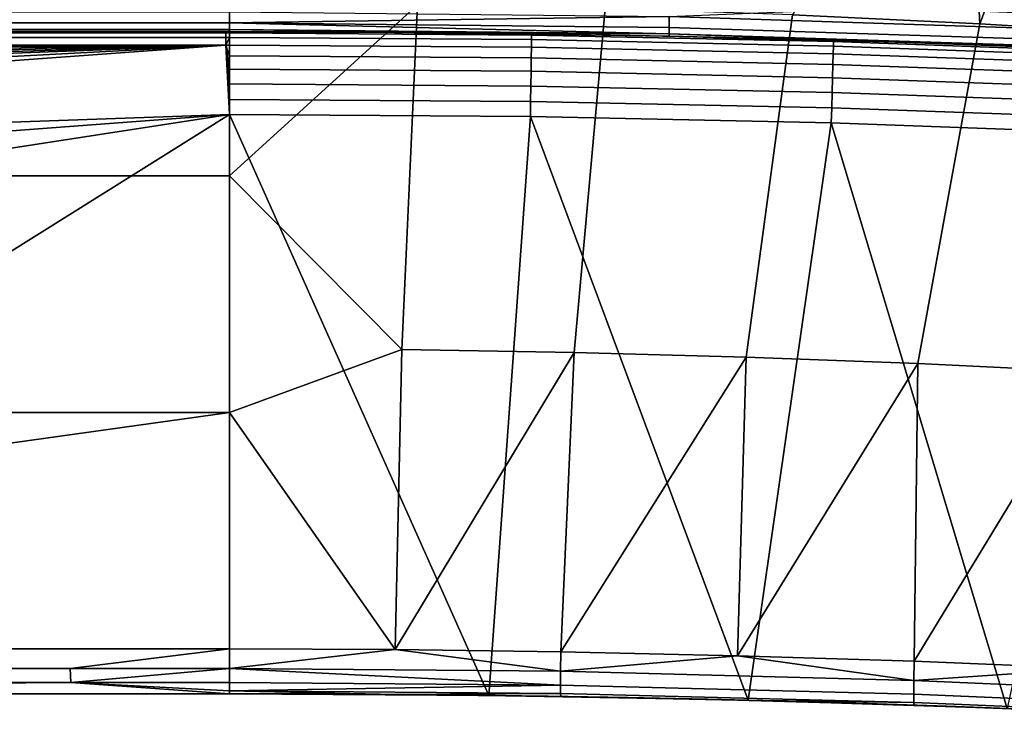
# Model space of a CAD drawing. Header units: millimetres. Extents: x 2387 to 13955, y -4964 to 364.
# Tile 233 of 256: x 13448 to 13567, y -2732 to -2648. Entities that reach past the tile are written whole.
import ezdxf

# ---------------------------------------------------------------- set-up
doc = ezdxf.new("R2010")
doc.units = ezdxf.units.MM
doc.header["$MEASUREMENT"] = 0
doc.layers.add('limbo', color=7, linetype='Continuous', true_color=0x000000)
doc.layers.add('sistema 2', color=7, linetype='Continuous', true_color=0x000000)

msp = doc.modelspace()

# ---------------------------------------------------------------- linework, layer by layer
at = {"layer": 'limbo'}
for points in [[(13249.37, -2649.27, 254.07), (13473.07, -2649.27, 254.07), (13483.15, -2649.29, 254.07), (13493.22, -2649.35, 254.07), (13503.29, -2649.44, 254.07), (13513.37, -2649.58, 254.07), (13523.44, -2649.76, 254.07), (13533.51, -2649.98, 254.07), (13543.58, -2650.24, 254.07), (13553.65, -2650.53, 254.07), (13563.72, -2650.87, 254.07), (13573.79, -2651.25, 254.07)], [(13569.4, -2731.14, 254.07), (13559.77, -2730.78, 254.07), (13550.14, -2730.46, 254.07), (13540.51, -2730.18, 254.07), (13530.88, -2729.94, 254.07), (13521.24, -2729.73, 254.07), (13511.61, -2729.57, 254.07), (13501.98, -2729.43, 254.07), (13492.34, -2729.34, 254.07), (13482.71, -2729.28, 254.07), (13473.07, -2729.27, 254.07), (13249.37, -2729.27, 254.07)]]:
    msp.add_polyline3d(points, dxfattribs=at)
at = {"layer": 'sistema 2'}
for points in [[(13561.84, -2612.05, 742.66), (13541.14, -2647.24, 636.81), (13563.77, -2648.31, 636.81)], [(13561.84, -2612.05, 742.66), (13563.77, -2648.31, 636.81), (13577.07, -2612.98, 742.69)], [(13586.44, -2649.7, 636.81), (13577.07, -2612.98, 742.69), (13563.77, -2648.31, 636.81)], [(13473.07, -2666.7, 576.07), (13473.07, -2638.12, 659.33), (13249.37, -2638.12, 659.33), (13249.37, -2666.7, 576.07)], [(13473.07, -2638.12, 659.33), (13473.07, -2666.7, 576.07), (13495.8, -2646.01, 636.81)], [(13495.8, -2646.01, 636.81), (13473.07, -2666.7, 576.07), (13493.92, -2687.68, 515.28)], [(13518.5, -2646.47, 636.81), (13495.8, -2646.01, 636.81), (13493.92, -2687.68, 515.28), (13514.74, -2688.02, 515.28)], [(13473.07, -2646.88, 402.35), (13473.07, -2648.2, 393.66), (13281.57, -2648.2, 393.66), (13281.57, -2646.88, 402.35)], [(13473.07, -2646.87, 402.35), (13526.2, -2647.45, 402.31), (13473.07, -2648.2, 393.65)], [(13541.14, -2647.24, 636.81), (13518.5, -2646.47, 636.81), (13514.74, -2688.02, 515.28), (13535.52, -2688.58, 515.28)], [(13579.29, -2649.17, 402.19), (13526.2, -2647.45, 402.31), (13552.76, -2646.36, 410.75), (13579.31, -2647.4, 410.61)], [(13473.07, -2649, 384.9), (13281.57, -2649, 384.9), (13281.57, -2648.2, 393.66), (13473.07, -2648.2, 393.66)], [(13526.2, -2648.76, 393.66), (13473.07, -2648.2, 393.65), (13526.2, -2647.45, 402.31)], [(13473.07, -2648.2, 393.65), (13526.21, -2649.55, 384.95), (13473.07, -2649, 384.9)], [(13473.07, -2648.2, 393.65), (13526.2, -2648.76, 393.66), (13526.21, -2649.55, 384.95)], [(13526.2, -2647.45, 402.31), (13579.29, -2649.17, 402.19), (13579.3, -2650.45, 393.67), (13526.2, -2648.76, 393.66)], [(13563.77, -2648.31, 636.81), (13541.14, -2647.24, 636.81), (13535.52, -2688.58, 515.28), (13556.29, -2689.37, 515.28)], [(13586.44, -2649.7, 636.81), (13563.77, -2648.31, 636.81), (13556.29, -2689.37, 515.28), (13577.11, -2690.39, 515.28)], [(13473.07, -2649.27, 196.38), (13473.07, -2649.27, 106.39), (13249.37, -2649.27, 91.26), (13249.37, -2649.27, 186.22)], [(13473.07, -2649.27, 106.39), (13473.07, -2649.27, 16.31), (13249.37, -2649.27, 43.79), (13249.37, -2649.27, 91.26)], [(13281.57, -2649.27, 376.13), (13473.07, -2649.27, 286.3), (13249.37, -2649.27, 281.17)], [(13473.07, -2649.27, 286.3), (13473.07, -2649.27, 196.38), (13249.37, -2649.27, 186.22), (13249.37, -2649.27, 281.17)], [(13472.61, -2649.43, -5.51), (13249.83, -2649.27, -3.69), (13249.37, -2649.27, -0.72)], [(13472.61, -2649.43, -5.51), (13249.37, -2649.27, 8.18), (13473.07, -2649.27, 16.31)], [(13472.61, -2649.43, -5.51), (13249.37, -2649.27, -0.72), (13249.37, -2649.27, 2.25)], [(13473.07, -2649.27, 16.31), (13249.37, -2649.27, 8.18), (13249.37, -2649.27, 20.05)], [(13473.07, -2649.27, 16.31), (13249.37, -2649.27, 20.05), (13249.37, -2649.27, 43.79)], [(13472.61, -2649.43, -5.51), (13249.37, -2649.27, 2.25), (13249.37, -2649.27, 8.18)], [(13472.61, -2649.43, -5.51), (13249.83, -2649.43, -5.51), (13249.83, -2649.27, -3.69)], [(13472.61, -2649.97, -7.37), (13249.83, -2649.97, -7.37), (13249.83, -2649.43, -5.51), (13472.61, -2649.43, -5.51)], [(13281.57, -2649, 384.9), (13473.07, -2649, 384.9), (13473.07, -2649.27, 376.13), (13281.57, -2649.27, 376.13)], [(13281.57, -2649.27, 376.13), (13473.07, -2649.27, 376.13), (13473.07, -2649.27, 286.3)], [(13472.61, -2649.43, -5.51), (13473.07, -2649.27, 16.31), (13473.07, -2649.27, -3.69)], [(13473.07, -2649.27, -3.69), (13473.07, -2649.43, -5.51), (13472.61, -2649.43, -5.51)], [(13473.07, -2649.43, -5.51), (13473.07, -2649.97, -7.37), (13472.61, -2649.97, -7.37), (13472.61, -2649.43, -5.51)], [(13526.21, -2649.55, 384.95), (13499.65, -2649.4, 376.15), (13473.07, -2649, 384.9)], [(13473.07, -2649.27, 376.13), (13473.07, -2649, 384.9), (13499.65, -2649.4, 376.15)], [(13491.35, -2649.33, -3.69), (13473.07, -2649.43, -5.51), (13473.07, -2649.27, -3.69)], [(13499.65, -2649.4, 376.15), (13473.07, -2649.27, 286.3), (13473.07, -2649.27, 376.13)], [(13473.07, -2649.27, 196.38), (13491.35, -2649.33, -3.69), (13473.07, -2649.27, 106.39)], [(13473.07, -2649.27, 196.38), (13473.07, -2649.27, 286.3), (13499.65, -2649.4, 376.15)], [(13499.65, -2649.4, 376.15), (13491.35, -2649.33, -3.69), (13473.07, -2649.27, 196.38)], [(13491.35, -2649.33, -3.69), (13473.07, -2649.27, -3.69), (13473.07, -2649.27, 16.31)], [(13473.07, -2649.27, 106.39), (13491.35, -2649.33, -3.69), (13473.07, -2649.27, 16.31)], [(13473.07, -2649.43, -5.51), (13491.35, -2649.33, -3.69), (13509.59, -2649.69, -5.51)], [(13473.07, -2649.97, -7.37), (13473.07, -2649.43, -5.51), (13509.59, -2649.69, -5.51), (13509.58, -2650.23, -7.37)], [(13491.35, -2649.33, -3.69), (13509.63, -2649.53, -3.69), (13509.59, -2649.69, -5.51)], [(13499.65, -2649.4, 376.15), (13509.63, -2649.53, -3.69), (13491.35, -2649.33, -3.69)], [(13526.23, -2649.82, 376.22), (13509.63, -2649.53, -3.69), (13499.65, -2649.4, 376.15)], [(13526.21, -2649.55, 384.95), (13526.23, -2649.82, 376.22), (13499.65, -2649.4, 376.15)], [(13546.1, -2650.47, -5.51), (13509.59, -2649.69, -5.51), (13509.63, -2649.53, -3.69), (13527.91, -2649.85, -3.69)], [(13527.91, -2649.85, -3.69), (13509.63, -2649.53, -3.69), (13526.23, -2649.82, 376.22)], [(13526.2, -2648.76, 393.66), (13579.3, -2650.45, 393.67), (13579.32, -2651.22, 385.09), (13526.21, -2649.55, 384.95)], [(13526.21, -2649.55, 384.95), (13552.8, -2650.51, 376.33), (13526.23, -2649.82, 376.22)], [(13579.32, -2651.22, 385.09), (13552.8, -2650.51, 376.33), (13526.21, -2649.55, 384.95)], [(13249.83, -2649.97, -7.37), (13472.61, -2649.97, -7.37), (13472.61, -2650.9, -9.16), (13249.83, -2650.9, -9.16)], [(13472.61, -2650.9, -9.16), (13473.07, -2649.97, -7.37), (13473.07, -2650.9, -9.16)], [(13473.07, -2649.97, -7.37), (13472.61, -2650.9, -9.16), (13472.61, -2649.97, -7.37)], [(13509.58, -2650.23, -7.37), (13509.57, -2651.16, -9.16), (13473.07, -2650.9, -9.16), (13473.07, -2649.97, -7.37)], [(13509.58, -2650.23, -7.37), (13546.08, -2651.01, -7.37), (13546.05, -2651.94, -9.16), (13509.57, -2651.16, -9.16)], [(13509.59, -2649.69, -5.51), (13546.1, -2650.47, -5.51), (13546.08, -2651.01, -7.37), (13509.58, -2650.23, -7.37)], [(13546.19, -2650.31, -3.69), (13526.23, -2649.82, 376.22), (13552.8, -2650.51, 376.33)], [(13527.91, -2649.85, -3.69), (13526.23, -2649.82, 376.22), (13546.19, -2650.31, -3.69)], [(13546.1, -2650.47, -5.51), (13527.91, -2649.85, -3.69), (13546.19, -2650.31, -3.69)], [(13546.1, -2650.47, -5.51), (13582.59, -2651.78, -5.51), (13582.57, -2652.31, -7.37), (13546.08, -2651.01, -7.37)], [(13582.59, -2651.78, -5.51), (13546.1, -2650.47, -5.51), (13546.19, -2650.31, -3.69), (13564.45, -2650.9, -3.69)], [(13564.45, -2650.9, -3.69), (13546.19, -2650.31, -3.69), (13552.8, -2650.51, 376.33)], [(13579.36, -2651.47, 376.49), (13564.45, -2650.9, -3.69), (13552.8, -2650.51, 376.33)], [(13552.8, -2650.51, 376.33), (13579.32, -2651.22, 385.09), (13579.36, -2651.47, 376.49)], [(13249.37, -2662.7, -13.69), (13249.83, -2659.27, -13.69), (13472.61, -2650.9, -9.16)], [(13249.37, -2667.14, -13.69), (13472.61, -2650.9, -9.16), (13473.07, -2659.27, -13.69)], [(13249.37, -2662.7, -13.69), (13472.61, -2650.9, -9.16), (13249.37, -2667.14, -13.69)], [(13249.83, -2657.45, -13.52), (13472.61, -2650.9, -9.16), (13249.83, -2659.27, -13.69)], [(13249.83, -2652.19, -10.76), (13472.61, -2650.9, -9.16), (13249.83, -2653.79, -12.06)], [(13472.61, -2650.9, -9.16), (13249.83, -2655.58, -12.99), (13249.83, -2653.79, -12.06)], [(13249.83, -2650.9, -9.16), (13472.61, -2650.9, -9.16), (13249.83, -2652.19, -10.76)], [(13249.83, -2655.58, -12.99), (13472.61, -2650.9, -9.16), (13249.83, -2657.45, -13.52)], [(13472.61, -2650.9, -9.16), (13473.07, -2657.45, -13.52), (13473.07, -2659.27, -13.69)], [(13472.61, -2650.9, -9.16), (13473.07, -2653.79, -12.06), (13473.07, -2655.58, -12.99)], [(13472.61, -2650.9, -9.16), (13473.07, -2652.19, -10.76), (13473.07, -2653.79, -12.06)], [(13473.07, -2655.58, -12.99), (13473.07, -2657.45, -13.52), (13472.61, -2650.9, -9.16)], [(13473.07, -2650.9, -9.16), (13473.07, -2652.19, -10.76), (13472.61, -2650.9, -9.16)], [(13473.07, -2652.19, -10.76), (13473.07, -2650.9, -9.16), (13509.57, -2651.16, -9.16), (13509.55, -2652.45, -10.76)], [(13509.57, -2651.16, -9.16), (13546.05, -2651.94, -9.16), (13546.02, -2653.24, -10.76), (13509.55, -2652.45, -10.76)], [(13546.05, -2651.94, -9.16), (13582.53, -2653.24, -9.16), (13582.47, -2654.54, -10.76), (13546.02, -2653.24, -10.76)], [(13546.08, -2651.01, -7.37), (13582.57, -2652.31, -7.37), (13582.53, -2653.24, -9.16), (13546.05, -2651.94, -9.16)], [(13582.59, -2651.78, -5.51), (13564.45, -2650.9, -3.69), (13582.71, -2651.62, -3.69)], [(13582.71, -2651.62, -3.69), (13564.45, -2650.9, -3.69), (13579.36, -2651.47, 376.49)], [(13509.55, -2652.45, -10.76), (13509.52, -2654.05, -12.06), (13473.07, -2653.79, -12.06), (13473.07, -2652.19, -10.76)], [(13509.55, -2652.45, -10.76), (13546.02, -2653.24, -10.76), (13545.97, -2654.83, -12.06), (13509.52, -2654.05, -12.06)], [(13473.07, -2655.58, -12.99), (13473.07, -2653.79, -12.06), (13509.52, -2654.05, -12.06), (13509.5, -2655.84, -12.99)], [(13509.52, -2654.05, -12.06), (13545.97, -2654.83, -12.06), (13545.92, -2656.62, -12.99), (13509.5, -2655.84, -12.99)], [(13546.02, -2653.24, -10.76), (13582.47, -2654.54, -10.76), (13582.4, -2656.14, -12.06), (13545.97, -2654.83, -12.06)], [(13545.97, -2654.83, -12.06), (13582.4, -2656.14, -12.06), (13582.33, -2657.92, -12.99), (13545.92, -2656.62, -12.99)], [(13509.5, -2655.84, -12.99), (13509.47, -2657.71, -13.52), (13473.07, -2657.45, -13.52), (13473.07, -2655.58, -12.99)], [(13509.5, -2655.84, -12.99), (13545.92, -2656.62, -12.99), (13545.87, -2658.49, -13.52), (13509.47, -2657.71, -13.52)], [(13545.92, -2656.62, -12.99), (13582.33, -2657.92, -12.99), (13582.25, -2659.78, -13.52), (13545.87, -2658.49, -13.52)], [(13509.47, -2657.71, -13.52), (13509.45, -2659.53, -13.69), (13473.07, -2659.27, -13.69), (13473.07, -2657.45, -13.52)], [(13509.45, -2659.53, -13.69), (13509.47, -2657.71, -13.52), (13545.87, -2658.49, -13.52), (13545.82, -2660.3, -13.69)], [(13545.82, -2660.3, -13.69), (13545.87, -2658.49, -13.52), (13582.25, -2659.78, -13.52), (13582.17, -2661.6, -13.69)], [(13249.37, -2676.02, -13.69), (13473.07, -2659.27, -13.69), (13249.37, -2693.77, -13.69)], [(13361.22, -2729.27, -13.69), (13249.37, -2693.77, -13.69), (13473.07, -2659.27, -13.69)], [(13249.37, -2667.14, -13.69), (13473.07, -2659.27, -13.69), (13249.37, -2676.02, -13.69)], [(13361.22, -2729.27, -13.69), (13473.07, -2659.27, -13.69), (13473.07, -2729.27, -13.69)], [(13509.45, -2659.53, -13.69), (13504.42, -2729.46, -13.69), (13473.07, -2659.27, -13.69)], [(13504.42, -2729.46, -13.69), (13473.07, -2729.27, -13.69), (13473.07, -2659.27, -13.69)], [(13509.45, -2659.53, -13.69), (13535.75, -2730.06, -13.69), (13504.42, -2729.46, -13.69)], [(13535.75, -2730.06, -13.69), (13509.45, -2659.53, -13.69), (13545.82, -2660.3, -13.69)], [(13545.82, -2660.3, -13.69), (13567.07, -2731.05, -13.69), (13535.75, -2730.06, -13.69)], [(13545.82, -2660.3, -13.69), (13582.17, -2661.6, -13.69), (13567.07, -2731.05, -13.69)], [(13473.07, -2695.27, 492.81), (13473.07, -2666.7, 576.07), (13249.37, -2666.7, 576.07), (13249.37, -2695.27, 492.81)], [(13473.07, -2695.27, 492.81), (13493.92, -2687.68, 515.28), (13473.07, -2666.7, 576.07)], [(13493.92, -2687.68, 515.28), (13473.07, -2695.27, 492.81), (13493.1, -2723.94, 409.55)], [(13514.74, -2688.02, 515.28), (13493.92, -2687.68, 515.28), (13493.1, -2723.94, 409.55)], [(13514.74, -2688.02, 515.28), (13493.1, -2723.94, 409.55), (13513.12, -2724.2, 409.52)], [(13514.74, -2688.02, 515.28), (13513.12, -2724.2, 409.52), (13535.52, -2688.58, 515.28)], [(13535.52, -2688.58, 515.28), (13513.12, -2724.2, 409.52), (13534.48, -2724.67, 409.48)], [(13534.48, -2724.67, 409.48), (13556.29, -2689.37, 515.28), (13535.52, -2688.58, 515.28)], [(13556.29, -2689.37, 515.28), (13534.48, -2724.67, 409.48), (13555.83, -2725.35, 409.42)], [(13577.11, -2690.39, 515.28), (13556.29, -2689.37, 515.28), (13555.83, -2725.35, 409.42)], [(13577.11, -2690.39, 515.28), (13555.83, -2725.35, 409.42), (13577.16, -2726.22, 409.33)], [(13473.07, -2695.27, 492.81), (13249.37, -2695.27, 492.81), (13268.62, -2723.85, 409.56)], [(13268.62, -2723.85, 409.56), (13473.07, -2723.85, 409.56), (13473.07, -2695.27, 492.81)], [(13473.07, -2723.85, 409.56), (13473.07, -2695.27, 492.81), (13473.07, -2723.85, 409.56)], [(13473.07, -2695.27, 492.81), (13473.07, -2723.85, 409.56), (13493.1, -2723.94, 409.55)], [(13473.07, -2723.85, 409.56), (13268.62, -2723.85, 409.56), (13268.62, -2726.21, 401.64), (13453.82, -2726.21, 401.64)], [(13473.07, -2726.21, 401.64), (13473.07, -2723.85, 409.56), (13453.82, -2726.21, 401.64)], [(13473.07, -2726.21, 401.64), (13473.07, -2723.85, 409.56), (13473.07, -2723.85, 409.56)], [(13473.07, -2726.21, 401.64), (13493.1, -2723.94, 409.55), (13473.07, -2723.85, 409.56)], [(13493.1, -2723.94, 409.55), (13473.07, -2726.21, 401.64), (13513.1, -2726.54, 401.64)], [(13493.1, -2723.94, 409.55), (13513.1, -2726.54, 401.64), (13513.12, -2724.2, 409.52)], [(13534.48, -2724.67, 409.48), (13513.12, -2724.2, 409.52), (13513.1, -2726.54, 401.64)], [(13555.79, -2727.65, 401.59), (13534.48, -2724.67, 409.48), (13513.1, -2726.54, 401.64)], [(13555.79, -2727.65, 401.59), (13555.83, -2725.35, 409.42), (13534.48, -2724.67, 409.48)], [(13555.79, -2727.65, 401.59), (13577.16, -2726.22, 409.33), (13555.83, -2725.35, 409.42)], [(13453.82, -2726.21, 401.64), (13268.62, -2726.21, 401.64), (13268.57, -2727.9, 393.55), (13453.87, -2727.9, 393.55)], [(13473.07, -2726.21, 401.64), (13453.82, -2726.21, 401.64), (13453.87, -2727.9, 393.55)], [(13453.87, -2727.9, 393.55), (13473.07, -2727.9, 393.55), (13473.07, -2726.21, 401.64)], [(13513.1, -2726.54, 401.64), (13473.07, -2726.21, 401.64), (13513.1, -2728.23, 393.56)], [(13473.07, -2727.9, 393.55), (13513.1, -2728.23, 393.56), (13473.07, -2726.21, 401.64)], [(13555.79, -2727.65, 401.59), (13513.1, -2726.54, 401.64), (13513.1, -2728.23, 393.56), (13555.78, -2729.31, 393.57)], [(13555.79, -2727.65, 401.59), (13598.43, -2729.53, 401.5), (13598.48, -2727.29, 409.22), (13577.16, -2726.22, 409.33)], [(13473.07, -2729.27, 377.09), (13453.87, -2727.9, 393.55), (13268.52, -2729.27, 377.09)], [(13268.52, -2728.93, 385.34), (13268.52, -2729.27, 377.09), (13453.87, -2727.9, 393.55)], [(13268.52, -2728.93, 385.34), (13453.87, -2727.9, 393.55), (13268.57, -2727.9, 393.55)], [(13453.87, -2727.9, 393.55), (13473.07, -2729.27, 377.09), (13473.07, -2728.93, 385.34)], [(13473.07, -2728.93, 385.34), (13473.07, -2727.9, 393.55), (13453.87, -2727.9, 393.55)], [(13473.07, -2728.93, 385.34), (13513.1, -2728.23, 393.56), (13473.07, -2727.9, 393.55)], [(13598.43, -2729.53, 401.5), (13555.79, -2727.65, 401.59), (13555.78, -2729.31, 393.57), (13598.41, -2731.14, 393.6)], [(13473.07, -2729.27, 106.63), (13473.07, -2729.27, 196.86), (13249.37, -2729.27, 180.79), (13249.37, -2729.27, 83.55)], [(13249.37, -2729.27, 83.55), (13361.22, -2729.27, -13.69), (13473.07, -2729.27, 16.31)], [(13249.37, -2729.27, 83.55), (13473.07, -2729.27, 16.31), (13473.07, -2729.27, 106.63)], [(13473.07, -2729.27, 196.86), (13473.07, -2729.27, 287.02), (13249.37, -2729.27, 278.03), (13249.37, -2729.27, 180.79)], [(13473.07, -2729.27, 287.02), (13268.52, -2729.27, 377.09), (13249.37, -2729.27, 278.03)], [(13473.07, -2729.27, 377.09), (13268.52, -2729.27, 377.09), (13473.07, -2729.27, 287.02)], [(13361.22, -2729.27, -13.69), (13473.07, -2729.27, -13.69), (13473.07, -2729.27, 16.31)], [(13473.07, -2728.93, 385.34), (13513.1, -2729.25, 385.36), (13513.1, -2728.23, 393.56)], [(13473.07, -2728.93, 385.34), (13473.07, -2729.27, 377.09), (13473.07, -2729.27, 377.09)], [(13473.07, -2728.93, 385.34), (13473.07, -2729.27, 377.09), (13493.09, -2729.35, 377.1)], [(13493.09, -2729.35, 377.1), (13513.1, -2729.25, 385.36), (13473.07, -2728.93, 385.34)], [(13473.07, -2729.27, 287.02), (13473.07, -2729.27, 377.09), (13473.07, -2729.27, 377.09)], [(13493.09, -2729.35, 377.1), (13473.07, -2729.27, 377.09), (13473.07, -2729.27, 287.02)], [(13473.07, -2729.27, 196.86), (13473.07, -2729.27, 106.63), (13493.09, -2729.35, 377.1)], [(13493.09, -2729.35, 377.1), (13473.07, -2729.27, 106.63), (13504.42, -2729.46, -13.69)], [(13504.42, -2729.46, -13.69), (13473.07, -2729.27, 16.31), (13473.07, -2729.27, -13.69)], [(13473.07, -2729.27, 16.31), (13504.42, -2729.46, -13.69), (13473.07, -2729.27, 106.63)], [(13473.07, -2729.27, 196.86), (13493.09, -2729.35, 377.1), (13473.07, -2729.27, 287.02)], [(13513.1, -2729.25, 385.36), (13493.09, -2729.35, 377.1), (13513.11, -2729.59, 377.14)], [(13555.78, -2729.31, 393.57), (13513.1, -2728.23, 393.56), (13513.1, -2729.25, 385.36), (13555.78, -2730.31, 385.45)], [(13555.78, -2730.31, 385.45), (13513.1, -2729.25, 385.36), (13513.11, -2729.59, 377.14), (13534.46, -2730.03, 377.21)], [(13598.41, -2731.14, 393.6), (13555.78, -2729.31, 393.57), (13555.78, -2730.31, 385.45), (13598.41, -2732.11, 385.59)], [(13504.42, -2729.46, -13.69), (13513.11, -2729.59, 377.14), (13493.09, -2729.35, 377.1)], [(13535.75, -2730.06, -13.69), (13513.11, -2729.59, 377.14), (13504.42, -2729.46, -13.69)], [(13535.75, -2730.06, -13.69), (13534.46, -2730.03, 377.21), (13513.11, -2729.59, 377.14)], [(13535.75, -2730.06, -13.69), (13555.8, -2730.65, 377.3), (13534.46, -2730.03, 377.21)], [(13555.78, -2730.31, 385.45), (13534.46, -2730.03, 377.21), (13555.8, -2730.65, 377.3)], [(13555.8, -2730.65, 377.3), (13535.75, -2730.06, -13.69), (13567.07, -2731.05, -13.69)], [(13598.41, -2732.11, 385.59), (13555.78, -2730.31, 385.45), (13555.8, -2730.65, 377.3), (13577.13, -2731.45, 377.42)], [(13567.07, -2731.05, -13.69), (13577.13, -2731.45, 377.42), (13555.8, -2730.65, 377.3)]]:
    msp.add_3dface(points, dxfattribs=at)

doc.saveas('drawing.dxf')
